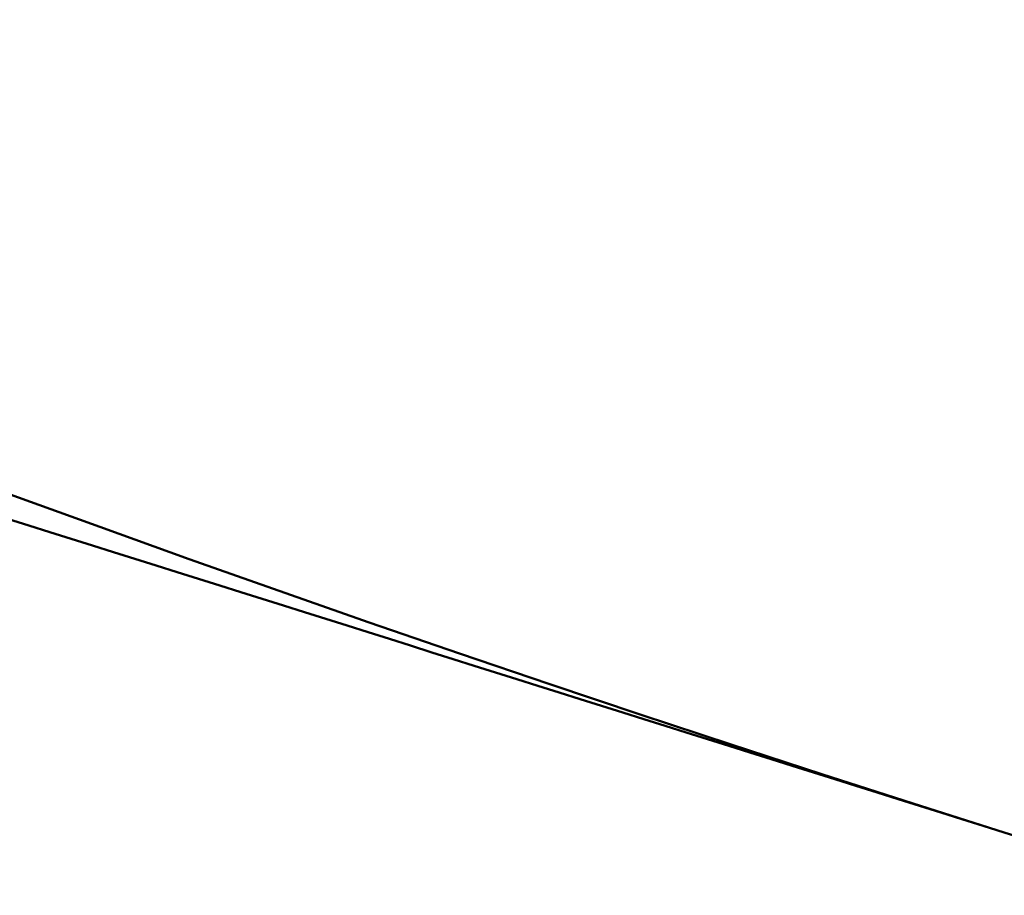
# Model space of a CAD drawing. Header units: inches. Extents: x 0.1 to 33.9, y 0.6 to 21.4.
# Tile 46 of 256: x 21.6665 to 21.6974, y 8.5982 to 8.6257. Entities that reach past the tile are written whole.
import ezdxf

# ---------------------------------------------------------------- set-up
doc = ezdxf.new("R2010")
doc.units = ezdxf.units.IN
doc.header["$MEASUREMENT"] = 0
doc.layers.add('Dimension (ANSI)', color=7, linetype='Continuous', lineweight=25)
doc.layers.add('Visible (ANSI)', color=7, linetype='Continuous', lineweight=50)
doc.styles.add('Note Text (ANSI)', font='tahoma.ttf')
doc.dimstyles.new('Default (ANSI)', dxfattribs={"dimtxt": 0.12, "dimasz": 0.098425, "dimexe": 0.125, "dimexo": 0.0625, "dimgap": 0.031496, "dimtad": 0, "dimtih": 1, "dimtoh": 1, "dimrnd": 1e-08, "dimzin": 4, "dimdsep": 46, "dimtxsty": 'Note Text (ANSI)', "dimcen": 0.09, "dimdle": 0.393701, "dimclrd": 256, "dimclre": 256, "dimclrt": 256, "dimadec": 0, "dimazin": 1, "dimtfac": 1, "dimtofl": 0, "dimtmove": 0, "dimatfit": 3, "dimfxl": 1, "dimtolj": 1, "dimtzin": 4, "dimlwd": -1, "dimlwe": -1, "dimarcsym": 0})

# ---------------------------------------------------------------- blocks, each defined once
blk = doc.blocks.new('*D7')
at = {"layer": 'Defpoints', "color": 0, "transparency": 16777216}
for p in [(20.780924, 15.208997), (24.566597, 15.208997), (22.812852, 6.163712)]:
    blk.add_point(p, dxfattribs=at)
at = {"layer": 'Dimension (ANSI)', "transparency": 16777216}
for p, q in [((20.843424, 15.208997), (24.691597, 15.208997)), ((24.566597, 15.110571), (24.566597, 11.129721)), ((24.566597, 6.262137), (24.566597, 10.941813)), ((22.875352, 6.163712), (24.691597, 6.163712))]:
    blk.add_line(p, q, dxfattribs=at)
for points in [[(24.550193, 15.110571), (24.583002, 15.110571), (24.566597, 15.208997)], [(24.550193, 6.262137), (24.583002, 6.262137), (24.566597, 6.163712)]]:
    blk.add_solid(points, dxfattribs=at)
at = {"layer": 'Dimension (ANSI)', "transparency": 16777216, "insert": (24.413474, 11.098225), "char_height": 0.12, "attachment_point": 1, "style": 'Note Text (ANSI)'}
blk.add_mtext('\\A1;9.05', dxfattribs=at)
blk = doc.blocks.new('*D10')
at = {"layer": 'Defpoints', "color": 0, "transparency": 16777216}
for p in [(18.643846, 14.07502), (21.913216, 13.538673), (18.643846, 5.2166)]:
    blk.add_point(p, dxfattribs=at)
at = {"layer": 'Dimension (ANSI)', "transparency": 16777216}
for p, q in [((18.643846, 14.01252), (18.643846, 5.0916)), ((18.742271, 5.2166), (20.248758, 5.2166)), ((21.81479, 5.2166), (20.618238, 5.2166))]:
    blk.add_line(p, q, dxfattribs=at)
for points in [[(18.742271, 5.233004), (18.742271, 5.200195), (18.643846, 5.2166)], [(21.81479, 5.233004), (21.81479, 5.200195), (21.913216, 5.2166)]]:
    blk.add_solid(points, dxfattribs=at)
at = {"layer": 'Dimension (ANSI)', "transparency": 16777216, "insert": (20.280254, 5.279098), "char_height": 0.12, "attachment_point": 1, "style": 'Note Text (ANSI)'}
blk.add_mtext('\\A1;3.27', dxfattribs=at)

msp = doc.modelspace()

# ---------------------------------------------------------------- linework, layer by layer
at = {"layer": 'Visible (ANSI)'}
for start, end in [(192.527807, 252.527807), (252.527807, 312.527807)]:
    msp.add_arc((21.913216, 9.285791), 0.71875, start, end, dxfattribs=at)
msp.add_rational_spline([(21.301591, 8.724794), (21.513713, 8.658025), (21.697416, 8.600202)], [1.44156435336, 1.55306974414, 1.55306974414], degree=2, dxfattribs=at)

# ---------------------------------------------------------------- dimensions: what is measured, and where the dimension line sits
at = {"layer": 'Dimension (ANSI)'}
for base, p1, p2, angle, override, picture, middle in [((24.566597, 15.208997), (22.812852, 6.163712), (20.780924, 15.208997), 90, {"dimgap": 0.031496, "dimdec": 2, "dimtol": 0, "dimlim": 0, "dimtp": 0, "dimtm": 0, "dimtdec": 2, "dimatfit": 1}, '*D7', (24.566597, 11.035767)), ((18.643846, 5.2166), (21.913216, 13.538673), (18.643846, 14.07502), 180, {"dimgap": 0.031496, "dimtih": 0, "dimtoh": 0, "dimdec": 2, "dimse1": 1, "dimtol": 0, "dimlim": 0, "dimtp": 0, "dimtm": 0, "dimtdec": 2, "dimatfit": 1}, '*D10', (20.433498, 5.2166))]:
    dim = msp.add_linear_dim(base=base, p1=p1, p2=p2, angle=angle, dimstyle='Default (ANSI)', override=override, dxfattribs=at)
    dim.commit()
    dim.dimension.update_dxf_attribs({"geometry": picture, "text_midpoint": middle, "dimtype": 160})

doc.saveas('drawing.dxf')
